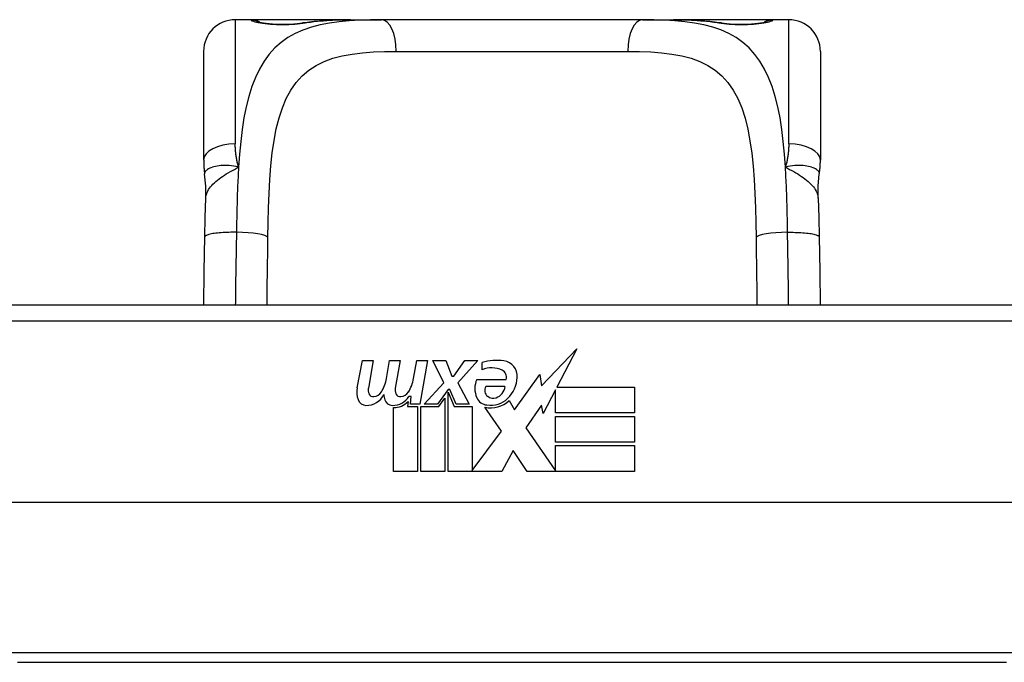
# Model space of a CAD drawing. Header units: inches. Extents: x 19 to 626, y 56 to 294.
# Tile 20 of 256: x 88.347 to 89.573, y 56.71 to 57.51. Entities that reach past the tile are written whole.
import ezdxf

# ---------------------------------------------------------------- set-up
doc = ezdxf.new("R2010")
doc.units = ezdxf.units.IN
doc.header["$MEASUREMENT"] = 0
doc.layers.add('Visible Edges(ANSI)', color=7, linetype='Continuous', lineweight=25)
doc.layers.add('Visible Tangent Edges(ANSI)', color=7, linetype='Continuous', lineweight=25)

msp = doc.modelspace()

# ---------------------------------------------------------------- linework, layer by layer
at = {"layer": 'Visible Edges(ANSI)'}
for p, q in [((88.6351, 57.5099), (88.6154, 57.5099)), ((88.759, 57.5099), (88.6351, 57.5099)), ((88.759, 57.5099), (88.7973, 57.5099)), ((89.1226, 57.5099), (88.7973, 57.5099)), ((89.1226, 57.5099), (89.1609, 57.5099)), ((89.2847, 57.5099), (89.1609, 57.5099)), ((89.3044, 57.5099), (89.2847, 57.5099)), ((88.5761, 57.3352), (88.5761, 57.4705)), ((89.3438, 57.4705), (89.3438, 57.3352)), ((89.708, 57.1546), (88.2119, 57.1546)), ((88.9966, 57.0541), (89.0405, 57.1003)), ((89.0405, 57.1003), (89.0157, 57.0526)), ((88.7673, 57.0516), (88.7739, 57.0859)), ((88.7739, 57.0859), (88.7871, 57.0859)), ((88.7871, 57.0859), (88.7811, 57.0514)), ((88.8036, 57.0634), (88.8075, 57.0859)), ((88.8075, 57.0859), (88.8207, 57.0859)), ((88.8207, 57.0859), (88.8147, 57.0514)), ((88.8375, 57.0634), (88.8414, 57.0859)), ((88.8414, 57.0859), (88.8546, 57.0859)), ((88.8546, 57.0859), (88.845, 57.0313)), ((88.8615, 57.0859), (88.8777, 57.0859)), ((88.875, 57.0578), (88.8615, 57.0859)), ((88.8777, 57.0859), (88.8852, 57.0664)), ((88.8876, 57.0664), (88.9011, 57.0859)), ((88.9173, 57.0859), (88.8927, 57.058)), ((88.9011, 57.0859), (88.9173, 57.0859)), ((88.9227, 57.0742), (88.9227, 57.0832)), ((88.8852, 57.0664), (88.8876, 57.0664)), ((88.9161, 57.0622), (88.9527, 57.0622)), ((88.9632, 57.0242), (88.9947, 57.0683)), ((88.9947, 57.0683), (88.9966, 57.0541)), ((88.8507, 57.0313), (88.875, 57.0578)), ((88.8804, 57.0496), (88.8671, 57.0313)), ((88.8825, 57.0496), (88.8804, 57.0496)), ((88.8804, 57.0461), (88.8879, 57.0284)), ((88.8804, 56.9476), (88.8804, 57.0461)), ((88.8903, 57.0313), (88.8825, 57.0496)), ((88.8927, 57.058), (88.9065, 57.0313)), ((88.9512, 57.0532), (88.9272, 57.0532)), ((89.0139, 57.0493), (88.9986, 57.0199)), ((89.0139, 57.0205), (89.0139, 57.0493)), ((89.0157, 57.0526), (89.1126, 57.0526)), ((89.1126, 57.0526), (89.1126, 57.0205)), ((88.8306, 57.0346), (88.83, 57.0284)), ((88.8345, 57.0409), (88.8316, 57.0409)), ((88.8336, 57.0313), (88.8345, 57.0409)), ((88.8687, 57.0284), (88.8762, 57.0388)), ((88.8762, 57.0388), (88.8762, 56.9476)), ((88.9563, 57.0358), (88.9632, 57.0242)), ((88.8126, 56.9476), (88.8126, 57.0271)), ((88.83, 57.0284), (88.8423, 57.0284)), ((88.845, 57.0313), (88.8336, 57.0313)), ((88.8423, 57.0284), (88.8423, 56.9476)), ((88.8465, 57.0284), (88.8687, 57.0284)), ((88.8465, 56.9476), (88.8465, 57.0284)), ((88.8671, 57.0313), (88.8507, 57.0313)), ((88.8879, 57.0284), (88.9104, 57.0284)), ((88.9065, 57.0313), (88.8903, 57.0313)), ((88.9104, 57.0284), (88.9104, 56.9488)), ((88.947, 56.9978), (88.9263, 57.0277)), ((88.9967, 57.0299), (88.977, 57.0019)), ((88.9986, 57.0199), (88.9967, 57.0299)), ((89.1126, 57.0205), (89.0139, 57.0205)), ((89.0139, 57.016), (89.1126, 57.016)), ((89.0139, 56.9839), (89.0139, 57.016)), ((89.1126, 57.016), (89.1126, 56.9839)), ((88.9104, 56.9488), (88.947, 56.9978)), ((88.977, 57.0019), (89.0139, 56.9482)), ((88.9612, 56.9737), (88.9473, 56.9476)), ((88.9788, 56.9476), (88.9612, 56.9737)), ((89.1126, 56.9839), (89.0139, 56.9839)), ((89.0139, 56.9797), (89.1126, 56.9797)), ((89.0139, 56.9482), (89.0139, 56.9797)), ((89.1126, 56.9797), (89.1126, 56.9476)), ((88.8423, 56.9476), (88.8126, 56.9476)), ((88.8762, 56.9476), (88.8465, 56.9476)), ((88.9473, 56.9476), (88.8804, 56.9476)), ((89.1126, 56.9476), (88.9788, 56.9476)), ((90.1168, 56.9089), (87.803, 56.9089)), ((89.5754, 56.71), (88.3444, 56.71))]:
    msp.add_line(p, q, dxfattribs=at)
at = {"layer": 'Visible Edges(ANSI)', "flags": 128}
for points in [[(88.6431, 57.5074), (88.6437, 57.5072), (88.6454, 57.5068), (88.6506, 57.5059), (88.6578, 57.505), (88.6662, 57.5044), (88.6752, 57.5042), (88.6842, 57.5045), (88.6924, 57.5051), (88.6993, 57.506)], [(88.6993, 57.506), (88.7135, 57.5079), (88.7283, 57.5091), (88.7434, 57.5097), (88.759, 57.5099)], [(89.1609, 57.5099), (89.1765, 57.5097), (89.1916, 57.5091), (89.2063, 57.5079), (89.2206, 57.506)], [(89.2206, 57.506), (89.2275, 57.5051), (89.2358, 57.5045), (89.2447, 57.5042), (89.2538, 57.5044), (89.2621, 57.505), (89.2693, 57.5059), (89.2745, 57.5068), (89.2762, 57.5072), (89.2768, 57.5074)], [(88.5761, 57.3352), (88.5761, 57.3345), (88.5761, 57.3338), (88.5761, 57.333), (88.5761, 57.3323), (88.5761, 57.3316), (88.5762, 57.3309), (88.5762, 57.3302), (88.5762, 57.3295), (88.5763, 57.3288), (88.5763, 57.3281), (88.5763, 57.3273), (88.5764, 57.3266), (88.5764, 57.3259), (88.5765, 57.3252), (88.5766, 57.3245), (88.5766, 57.3237), (88.5767, 57.323), (88.5768, 57.3223), (88.5769, 57.3216), (88.5769, 57.3209), (88.577, 57.3201), (88.5771, 57.3194), (88.5772, 57.3187), (88.5773, 57.318)], [(89.3425, 57.318), (89.3426, 57.3187), (89.3427, 57.3194), (89.3428, 57.3201), (89.3429, 57.3209), (89.343, 57.3216), (89.3431, 57.3223), (89.3432, 57.323), (89.3432, 57.3237), (89.3433, 57.3245), (89.3434, 57.3252), (89.3434, 57.3259), (89.3435, 57.3266), (89.3435, 57.3273), (89.3436, 57.3281), (89.3436, 57.3288), (89.3437, 57.3295), (89.3437, 57.3302), (89.3437, 57.3309), (89.3437, 57.3316), (89.3438, 57.3323), (89.3438, 57.333), (89.3438, 57.3338), (89.3438, 57.3345), (89.3438, 57.3352)], [(88.5789, 57.2877), (88.5788, 57.3028), (88.5773, 57.318)], [(89.341, 57.2877), (89.341, 57.3028), (89.3425, 57.318)], [(88.5775, 57.2396), (88.578, 57.2639), (88.5789, 57.2877)], [(89.341, 57.2877), (89.3418, 57.2639), (89.3423, 57.2396)], [(88.5763, 57.1546), (88.5769, 57.1967), (88.5775, 57.2396)], [(89.3423, 57.2396), (89.343, 57.1967), (89.3436, 57.1546)]]:
    msp.add_lwpolyline(points, dxfattribs=at)
at = {"layer": 'Visible Edges(ANSI)'}
for centre, radius, start, end in [((88.6154, 57.4705), 0.0394, 90, 180), ((88.6351, 57.4902), 0.0197, 56.88, 90), ((89.2847, 57.4902), 0.0197, 90, 123.12), ((89.3044, 57.4705), 0.0394, 0, 90), ((88.9408, 57.0252), 0.0607, 81.5605, 107.3343), ((88.9468, 57.0657), 0.0197, 356.5646, 81.5605), ((88.9345, 57.0458), 0.0307, 64.6784, 112.5609), ((88.9435, 57.0649), 0.0096, 343.5261, 64.6784), ((88.7577, 57.0708), 0.0465, 328.5584, 350.8257), ((88.7917, 57.0714), 0.0465, 327.5992, 350), ((88.9419, 57.0508), 0.0282, 156.1555, 203.8445), ((88.9268, 57.067), 0.0398, 314.1684, 356.5646), ((88.7956, 57.0461), 0.0288, 169, 198.4748), ((88.7932, 57.0492), 0.0123, 169.9922, 203.5487), ((88.7867, 57.0533), 0.0126, 276.1027, 327.6083), ((88.8268, 57.0492), 0.0123, 170, 203.5571), ((88.8203, 57.0533), 0.0126, 276.03, 327.5992), ((88.9356, 57.0486), 0.00955, 151.4547, 231.1652), ((88.9346, 57.0552), 0.0168, 289.3797, 352.9975), ((88.7782, 57.0403), 0.0105, 198.4748, 269.6788), ((88.7783, 57.0543), 0.0246, 269.6788, 333.9508), ((88.7874, 57.0467), 0.006, 203.5487, 276.1027), ((88.8291, 57.0454), 0.0288, 183.6169, 196.9928), ((88.8112, 57.0399), 0.0101, 196.9928, 269.4776), ((88.8114, 57.0538), 0.024, 269.4776, 327.4114), ((88.8131, 57.0511), 0.024, 268.7952, 316.5849), ((88.821, 57.0467), 0.006, 203.5571, 276.03), ((88.93, 57.0455), 0.0152, 203.8445, 265.0802), ((88.9337, 57.0598), 0.033, 257.079, 313.1785), ((88.9337, 57.0598), 0.0299, 260.4085, 314.1684), ((88.9365, 57.0497), 0.0109, 231.1652, 289.3797)]:
    msp.add_arc(centre, radius, start, end, dxfattribs=at)
at = {"layer": 'Visible Tangent Edges(ANSI)'}
for p, q in [((88.6154, 57.5099), (88.6154, 57.3552)), ((88.6351, 57.5093), (88.6351, 57.5099)), ((89.2847, 57.5099), (89.2847, 57.5093)), ((89.3044, 57.3552), (89.3044, 57.5099)), ((88.8159, 57.4705), (89.104, 57.4705)), ((88.2119, 57.1349), (89.708, 57.1349)), ((89.5921, 56.7219), (88.3278, 56.7219))]:
    msp.add_line(p, q, dxfattribs=at)
at = {"layer": 'Visible Tangent Edges(ANSI)', "flags": 128}
for points in [[(88.7973, 57.5099), (88.7836, 57.5098), (88.7703, 57.5094), (88.7573, 57.5086), (88.7448, 57.5074), (88.7327, 57.5057), (88.7212, 57.5034), (88.7102, 57.5006), (88.6997, 57.497), (88.6899, 57.4927), (88.6808, 57.4876), (88.6724, 57.4817), (88.6646, 57.4747), (88.6576, 57.4669), (88.6513, 57.4582), (88.6456, 57.4485), (88.6405, 57.438), (88.6361, 57.4267), (88.6322, 57.4145), (88.629, 57.4015), (88.6263, 57.3877), (88.624, 57.3732), (88.6222, 57.3582), (88.6208, 57.3426), (88.6196, 57.3264)], [(88.6351, 57.5093), (88.6353, 57.509), (88.6359, 57.5087), (88.6368, 57.5083), (88.6381, 57.5079), (88.6398, 57.5074), (88.6418, 57.507), (88.6441, 57.5065), (88.6467, 57.506), (88.6495, 57.5056), (88.6526, 57.5052), (88.6559, 57.5048), (88.6594, 57.5045), (88.6631, 57.5042), (88.6668, 57.504), (88.6707, 57.5039), (88.6745, 57.5038), (88.6784, 57.5039), (88.6822, 57.504), (88.686, 57.5042), (88.6896, 57.5045), (88.6931, 57.5048), (88.6964, 57.5052), (88.6995, 57.5056), (88.7024, 57.506)], [(88.7024, 57.506), (88.7045, 57.5064), (88.7067, 57.5067), (88.7089, 57.507), (88.7111, 57.5073), (88.7133, 57.5076), (88.7156, 57.5079), (88.7178, 57.5081), (88.7201, 57.5083), (88.7224, 57.5085), (88.7247, 57.5087), (88.7271, 57.5089), (88.7294, 57.5091), (88.7318, 57.5092), (88.7342, 57.5093), (88.7366, 57.5095), (88.739, 57.5096), (88.7415, 57.5096), (88.7439, 57.5097), (88.7464, 57.5098), (88.7489, 57.5098), (88.7514, 57.5099), (88.7539, 57.5099), (88.7564, 57.5099), (88.759, 57.5099)], [(89.3003, 57.3264), (89.2991, 57.3425), (89.2977, 57.3581), (89.2958, 57.3732), (89.2936, 57.3876), (89.2909, 57.4014), (89.2877, 57.4144), (89.2839, 57.4266), (89.2794, 57.438), (89.2743, 57.4485), (89.2686, 57.4581), (89.2622, 57.4668), (89.2552, 57.4747), (89.2475, 57.4816), (89.239, 57.4876), (89.2299, 57.4928), (89.2201, 57.4971), (89.2098, 57.5006), (89.1988, 57.5035), (89.1872, 57.5057), (89.1752, 57.5074), (89.1626, 57.5086), (89.1497, 57.5094), (89.1363, 57.5098), (89.1226, 57.5099)], [(89.1609, 57.5099), (89.1635, 57.5099), (89.166, 57.5099), (89.1685, 57.5099), (89.171, 57.5098), (89.1735, 57.5098), (89.1759, 57.5097), (89.1784, 57.5096), (89.1808, 57.5096), (89.1833, 57.5095), (89.1857, 57.5093), (89.1881, 57.5092), (89.1904, 57.5091), (89.1928, 57.5089), (89.1951, 57.5087), (89.1975, 57.5085), (89.1998, 57.5083), (89.202, 57.5081), (89.2043, 57.5079), (89.2066, 57.5076), (89.2088, 57.5073), (89.211, 57.507), (89.2132, 57.5067), (89.2154, 57.5064), (89.2175, 57.506)], [(89.2175, 57.506), (89.2204, 57.5056), (89.2235, 57.5052), (89.2268, 57.5048), (89.2303, 57.5044), (89.234, 57.5042), (89.2377, 57.504), (89.2416, 57.5039), (89.2454, 57.5038), (89.2493, 57.5039), (89.2531, 57.504), (89.2569, 57.5042), (89.2605, 57.5045), (89.264, 57.5048), (89.2673, 57.5052), (89.2704, 57.5056), (89.2733, 57.506), (89.2758, 57.5065), (89.2781, 57.507), (89.2801, 57.5074), (89.2817, 57.5079), (89.283, 57.5083), (89.284, 57.5087), (89.2845, 57.509), (89.2847, 57.5093)], [(88.6561, 57.239), (88.6564, 57.2575), (88.6569, 57.2758), (88.6576, 57.2937), (88.6586, 57.3111), (88.6598, 57.3279), (88.6615, 57.3441), (88.6637, 57.3595), (88.6665, 57.3741), (88.6699, 57.3877), (88.6741, 57.4003), (88.679, 57.4119), (88.6847, 57.4224), (88.6913, 57.4318), (88.6987, 57.44), (88.7069, 57.4471), (88.7161, 57.4531), (88.7262, 57.4579), (88.7371, 57.4619), (88.7487, 57.4649), (88.761, 57.4672), (88.7739, 57.4688), (88.7874, 57.4698), (88.8014, 57.4704), (88.8159, 57.4705)], [(89.104, 57.4705), (89.1185, 57.4704), (89.1326, 57.4698), (89.1461, 57.4688), (89.159, 57.4672), (89.1713, 57.4649), (89.1829, 57.4619), (89.1937, 57.458), (89.2038, 57.4531), (89.2129, 57.447), (89.2212, 57.4399), (89.2287, 57.4316), (89.2352, 57.4222), (89.241, 57.4118), (89.2459, 57.4002), (89.2501, 57.3875), (89.2535, 57.3738), (89.2562, 57.3592), (89.2584, 57.3438), (89.2601, 57.3276), (89.2614, 57.3108), (89.2624, 57.2935), (89.263, 57.2756), (89.2635, 57.2575), (89.2638, 57.239)], [(88.6196, 57.3264), (88.6192, 57.3276), (88.6189, 57.3288), (88.6186, 57.33), (88.6183, 57.3312), (88.618, 57.3324), (88.6178, 57.3336), (88.6175, 57.3348), (88.6173, 57.336), (88.617, 57.3372), (88.6168, 57.3384), (88.6166, 57.3396), (88.6165, 57.3408), (88.6163, 57.3421), (88.6161, 57.3433), (88.616, 57.3445), (88.6159, 57.3457), (88.6158, 57.3469), (88.6157, 57.3481), (88.6156, 57.3493), (88.6156, 57.3505), (88.6155, 57.3516), (88.6155, 57.3528), (88.6155, 57.354), (88.6154, 57.3552)], [(89.3044, 57.3552), (89.3044, 57.354), (89.3044, 57.3528), (89.3044, 57.3516), (89.3043, 57.3505), (89.3043, 57.3493), (89.3042, 57.3481), (89.3041, 57.3469), (89.304, 57.3457), (89.3039, 57.3445), (89.3037, 57.3433), (89.3036, 57.3421), (89.3034, 57.3408), (89.3032, 57.3396), (89.303, 57.3384), (89.3028, 57.3372), (89.3026, 57.336), (89.3024, 57.3348), (89.3021, 57.3336), (89.3019, 57.3324), (89.3016, 57.3312), (89.3013, 57.33), (89.301, 57.3288), (89.3006, 57.3276), (89.3003, 57.3264)], [(88.6196, 57.3264), (88.6166, 57.3272), (88.6136, 57.3278), (88.6107, 57.3282), (88.6079, 57.3285), (88.6052, 57.3286), (88.6026, 57.3286), (88.6, 57.3285), (88.5975, 57.3283), (88.5952, 57.328), (88.5929, 57.3277), (88.5908, 57.3272), (88.5888, 57.3268), (88.5869, 57.3262), (88.5852, 57.3256), (88.5836, 57.325), (88.5822, 57.3243), (88.581, 57.3235), (88.5799, 57.3228), (88.5791, 57.322), (88.5783, 57.3212), (88.5778, 57.3204), (88.5775, 57.3196), (88.5773, 57.3188), (88.5773, 57.318)], [(89.3425, 57.318), (89.3426, 57.3188), (89.3424, 57.3196), (89.3421, 57.3204), (89.3415, 57.3212), (89.3408, 57.322), (89.3399, 57.3228), (89.3389, 57.3235), (89.3376, 57.3243), (89.3362, 57.325), (89.3347, 57.3256), (89.3329, 57.3262), (89.3311, 57.3268), (89.3291, 57.3272), (89.327, 57.3277), (89.3247, 57.328), (89.3223, 57.3283), (89.3199, 57.3285), (89.3173, 57.3286), (89.3147, 57.3286), (89.3119, 57.3285), (89.3091, 57.3282), (89.3063, 57.3278), (89.3033, 57.3272), (89.3003, 57.3264)], [(88.5789, 57.2877), (88.579, 57.2895), (88.5794, 57.2913), (88.5799, 57.2931), (88.5805, 57.2948), (88.5814, 57.2966), (88.5823, 57.2984), (88.5835, 57.3001), (88.5847, 57.3019), (88.5862, 57.3036), (88.5877, 57.3053), (88.5894, 57.3069), (88.5913, 57.3086), (88.5932, 57.3102), (88.5952, 57.3118), (88.5974, 57.3134), (88.5996, 57.3149), (88.6019, 57.3164), (88.6043, 57.3179), (88.6068, 57.3193), (88.6093, 57.3208), (88.6118, 57.3222), (88.6144, 57.3236), (88.617, 57.325), (88.6196, 57.3264)], [(88.6196, 57.3264), (88.6194, 57.3232), (88.6192, 57.3199), (88.619, 57.3167), (88.6189, 57.3134), (88.6187, 57.3101), (88.6185, 57.3068), (88.6184, 57.3034), (88.6183, 57.3001), (88.6181, 57.2967), (88.618, 57.2934), (88.6179, 57.29), (88.6178, 57.2866), (88.6177, 57.2832), (88.6176, 57.2798), (88.6175, 57.2764), (88.6174, 57.2729), (88.6173, 57.2695), (88.6173, 57.266), (88.6172, 57.2626), (88.6171, 57.2591), (88.6171, 57.2557), (88.617, 57.2522), (88.617, 57.2487), (88.6169, 57.2453)], [(89.3003, 57.3264), (89.3029, 57.325), (89.3055, 57.3236), (89.3081, 57.3222), (89.3106, 57.3208), (89.3131, 57.3193), (89.3156, 57.3179), (89.3179, 57.3164), (89.3203, 57.3149), (89.3225, 57.3134), (89.3246, 57.3118), (89.3267, 57.3102), (89.3286, 57.3086), (89.3304, 57.3069), (89.3321, 57.3053), (89.3337, 57.3036), (89.3351, 57.3019), (89.3364, 57.3001), (89.3375, 57.2984), (89.3385, 57.2966), (89.3393, 57.2948), (89.34, 57.2931), (89.3405, 57.2913), (89.3408, 57.2895), (89.341, 57.2877)], [(89.303, 57.2453), (89.3029, 57.2488), (89.3029, 57.2522), (89.3028, 57.2557), (89.3028, 57.2592), (89.3027, 57.2627), (89.3026, 57.2661), (89.3026, 57.2696), (89.3025, 57.273), (89.3024, 57.2764), (89.3023, 57.2798), (89.3022, 57.2833), (89.3021, 57.2867), (89.302, 57.29), (89.3019, 57.2934), (89.3018, 57.2968), (89.3016, 57.3001), (89.3015, 57.3035), (89.3013, 57.3068), (89.3012, 57.3101), (89.301, 57.3134), (89.3009, 57.3167), (89.3007, 57.3199), (89.3005, 57.3232), (89.3003, 57.3264)], [(88.6169, 57.2453), (88.6146, 57.2453), (88.6123, 57.2453), (88.6099, 57.2453), (88.6075, 57.2452), (88.6051, 57.2451), (88.6026, 57.245), (88.6003, 57.2449), (88.5979, 57.2448), (88.5956, 57.2446), (88.5934, 57.2444), (88.5913, 57.2441), (88.5893, 57.2439), (88.5875, 57.2436), (88.5857, 57.2433), (88.5842, 57.2429), (88.5827, 57.2426), (88.5815, 57.2422), (88.5804, 57.2419), (88.5795, 57.2415), (88.5788, 57.2411), (88.5782, 57.2407), (88.5778, 57.2403), (88.5776, 57.2399), (88.5775, 57.2396)], [(88.6169, 57.2453), (88.6168, 57.2414), (88.6168, 57.2376), (88.6167, 57.2338), (88.6166, 57.2299), (88.6166, 57.2261), (88.6165, 57.2223), (88.6164, 57.2185), (88.6164, 57.2147), (88.6163, 57.2109), (88.6162, 57.2071), (88.6162, 57.2033), (88.6161, 57.1995), (88.616, 57.1957), (88.616, 57.1919), (88.6159, 57.1882), (88.6159, 57.1844), (88.6158, 57.1806), (88.6158, 57.1769), (88.6157, 57.1732), (88.6157, 57.1694), (88.6156, 57.1657), (88.6156, 57.162), (88.6156, 57.1583), (88.6155, 57.1546)], [(89.303, 57.2453), (89.3053, 57.2453), (89.3076, 57.2453), (89.31, 57.2453), (89.3124, 57.2452), (89.3148, 57.2451), (89.3172, 57.245), (89.3196, 57.2449), (89.322, 57.2448), (89.3242, 57.2446), (89.3264, 57.2444), (89.3286, 57.2441), (89.3305, 57.2439), (89.3324, 57.2436), (89.3341, 57.2433), (89.3357, 57.2429), (89.3371, 57.2426), (89.3384, 57.2422), (89.3395, 57.2419), (89.3404, 57.2415), (89.3411, 57.2411), (89.3416, 57.2407), (89.342, 57.2403), (89.3423, 57.2399), (89.3423, 57.2396)], [(89.3043, 57.1546), (89.3043, 57.1583), (89.3043, 57.162), (89.3042, 57.1657), (89.3042, 57.1694), (89.3041, 57.1732), (89.3041, 57.1769), (89.304, 57.1807), (89.304, 57.1844), (89.3039, 57.1882), (89.3039, 57.192), (89.3038, 57.1958), (89.3037, 57.1995), (89.3037, 57.2033), (89.3036, 57.2071), (89.3036, 57.2109), (89.3035, 57.2147), (89.3034, 57.2185), (89.3034, 57.2223), (89.3033, 57.2262), (89.3032, 57.23), (89.3032, 57.2338), (89.3031, 57.2376), (89.303, 57.2414), (89.303, 57.2453)], [(88.655, 57.1546), (88.655, 57.1581), (88.655, 57.1615), (88.6551, 57.165), (88.6551, 57.1685), (88.6552, 57.1719), (88.6552, 57.1754), (88.6553, 57.1789), (88.6553, 57.1824), (88.6553, 57.1859), (88.6554, 57.1894), (88.6554, 57.1929), (88.6555, 57.1964), (88.6555, 57.2), (88.6556, 57.2035), (88.6557, 57.207), (88.6557, 57.2106), (88.6558, 57.2141), (88.6558, 57.2176), (88.6559, 57.2212), (88.6559, 57.2247), (88.656, 57.2283), (88.656, 57.2318), (88.6561, 57.2354), (88.6561, 57.239)], [(89.2638, 57.239), (89.2638, 57.2354), (89.2639, 57.2319), (89.2639, 57.2283), (89.264, 57.2248), (89.264, 57.2212), (89.2641, 57.2177), (89.2641, 57.2141), (89.2642, 57.2106), (89.2642, 57.2071), (89.2643, 57.2035), (89.2643, 57.2), (89.2644, 57.1965), (89.2644, 57.193), (89.2645, 57.1895), (89.2645, 57.1859), (89.2646, 57.1824), (89.2646, 57.1789), (89.2646, 57.1754), (89.2647, 57.1719), (89.2647, 57.1685), (89.2648, 57.165), (89.2648, 57.1615), (89.2648, 57.158), (89.2649, 57.1546)]]:
    msp.add_lwpolyline(points, dxfattribs=at)
at = {"layer": 'Visible Tangent Edges(ANSI)'}
for centre, major_axis, ratio, start_param, end_param in [((88.6351, 57.4897), (0.0197, 0), 0.998051, 1.091081, 1.570796), ((88.7024, 57.4866), (-0.0031, 0.0194), 0.702907, 6.061108, 6.283185), ((88.7973, 57.4705), (0, 0.0394), 0.472046, 4.712389, 6.283185), ((89.1226, 57.4705), (0, 0.0394), 0.472046, 0, 1.570796), ((89.2175, 57.4866), (0.0031, 0.0194), 0.702907, 0, 0.222077), ((89.2847, 57.4897), (0.0197, 0), 0.998051, 1.570796, 2.050029), ((88.6154, 57.3352), (-0.0394, 0), 0.508749, 4.712389, 6.283185), ((89.3044, 57.3352), (0.0394, 0), 0.508749, 0, 1.570796), ((88.6169, 57.239), (0.0394, -0.0006), 0.159697, 0.093172, 1.573179), ((89.303, 57.239), (-0.0394, -0.0006), 0.159697, 4.710006, 6.190013)]:
    msp.add_ellipse(centre, major_axis=major_axis, ratio=ratio, start_param=start_param, end_param=end_param, dxfattribs=at)

doc.saveas('drawing.dxf')
